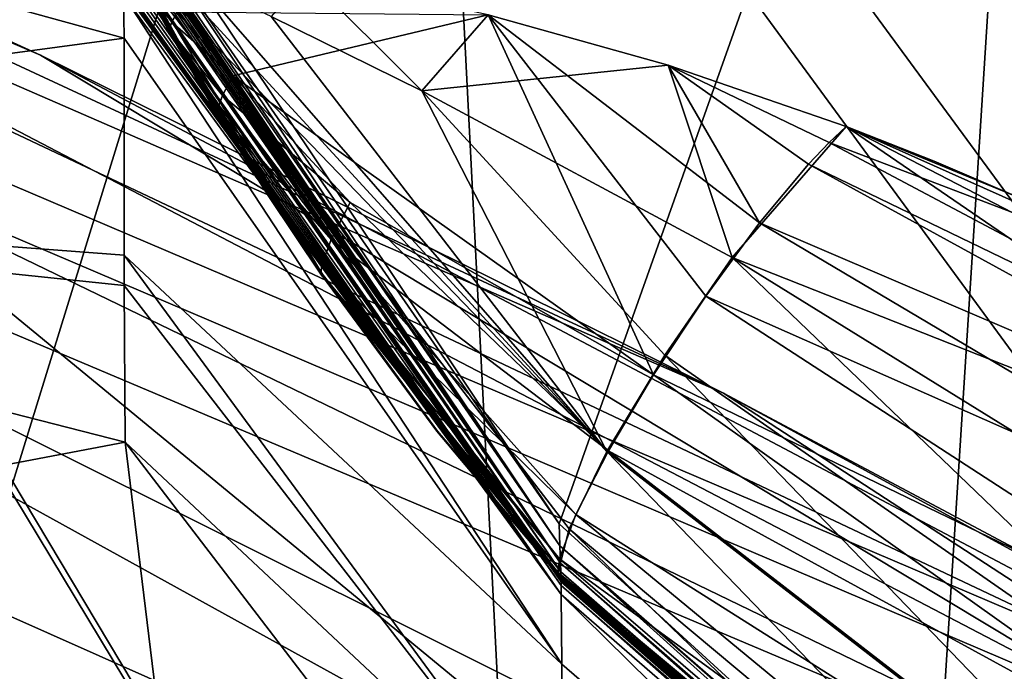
# Model space of a CAD drawing. Header units: metres. Extents: x -904 to 0, y -908 to 0.
# Tile 116 of 142: x -249 to -240, y -66 to -60. Entities that reach past the tile are written whole.
import ezdxf

# ---------------------------------------------------------------- set-up
doc = ezdxf.new("R2010")
doc.units = ezdxf.units.M

msp = doc.modelspace()

# ---------------------------------------------------------------- linework, layer by layer
at = {"layer": 'None'}
for points in [[(-309.403992, -35.91481, 661.833374), (-273.966705, -181.177963, 658.029663), (-240.875107, -152.150711, 658.789795)], [(-279.686188, -47.13221, 661.539673), (-309.403992, -35.91481, 661.833374), (-240.875107, -152.150711, 658.789795)], [(-240.875107, -152.150711, 658.789795), (-242.678009, -75.317757, 660.801697), (-279.686188, -47.13221, 661.539673)], [(-242.678009, -75.317757, 660.801697), (-251.280319, -61.069084, 661.174744), (-279.686188, -47.13221, 661.539673)], [(-258.0224, -56.306564, 706.032776), (-248.986176, -60.178795, 750.940918), (-270.733765, -50.244064, 750.846558)], [(-270.733765, -50.244064, 750.846558), (-248.986176, -60.178795, 750.940918), (-265.133575, -52.875401, 795.994263)], [(-266.150391, -51.564274, 234.471405), (-245.317902, -51.56432, 228.596802), (-263.57016, -110.645126, 244.626434)], [(-245.317902, -51.56432, 228.596802), (-242.650131, -103.940552, 237.516327), (-263.57016, -110.645126, 244.626434)], [(-239.308899, -51.564125, 2023.590088), (-248.179916, -58.419704, 2018.239624), (-243.977341, -64.704613, 2019.13501)], [(-245.317902, -51.56432, 228.596802), (-239.314407, -51.557915, 226.902679), (-242.650131, -103.940552, 237.516327)], [(-239.308945, -68.97316, 2020.520264), (-239.308899, -51.564125, 2023.590088), (-243.977341, -64.704613, 2019.13501)], [(-239.314407, -51.557915, 226.902679), (-221.221985, -98.890182, 230.553024), (-242.650131, -103.940552, 237.516327)], [(-248.986176, -60.178795, 750.940918), (-242.390198, -63.443642, 796.162354), (-265.133575, -52.875401, 795.994263)], [(-265.133575, -52.875401, 795.994263), (-242.390198, -63.443642, 796.162354), (-261.811066, -54.986488, 841.331909)], [(-261.811066, -54.986488, 841.331909), (-238.295258, -66.105843, 841.579407), (-260.638489, -56.582916, 886.756042)], [(-242.390198, -63.443642, 796.162354), (-238.295258, -66.105843, 841.579407), (-261.811066, -54.986488, 841.331909)], [(-251.154343, -61.122116, 661.569153), (-238.33371, -66.588646, 706.081116), (-258.0224, -56.306564, 706.032776)], [(-258.0224, -56.306564, 706.032776), (-238.33371, -66.588646, 706.081116), (-248.986176, -60.178795, 750.940918)], [(-261.458008, -57.706783, 932.164246), (-260.638489, -56.582916, 886.756042), (-236.636642, -68.198532, 887.077698)], [(-260.638489, -56.582916, 886.756042), (-238.295258, -66.105843, 841.579407), (-236.636642, -68.198532, 887.077698)], [(-258.175049, -61.357101, 1992.431152), (-248.179474, -60.015133, 2008.448486), (-258.175079, -57.264988, 2018.443237)], [(-248.179474, -60.015133, 2008.448486), (-248.183884, -59.600105, 2011.009644), (-258.175079, -57.264988, 2018.443237)], [(-261.458008, -57.706783, 932.164246), (-238.402557, -70.440567, 955.232056), (-265.13623, -58.537857, 977.415955)], [(-236.636642, -68.198532, 887.077698), (-236.880447, -69.975159, 932.550049), (-261.458008, -57.706783, 932.164246)], [(-236.880447, -69.975159, 932.550049), (-238.402557, -70.440567, 955.232056), (-261.458008, -57.706783, 932.164246)], [(-243.977341, -64.704613, 2019.13501), (-248.179916, -58.419704, 2018.239624), (-248.184113, -58.636597, 2016.922607)], [(-265.13623, -58.537857, 977.415955), (-240.725616, -70.70665, 977.855347), (-270.957214, -60.12051, 1022.408875)], [(-238.402557, -70.440567, 955.232056), (-240.725616, -70.70665, 977.855347), (-265.13623, -58.537857, 977.415955)], [(-243.977341, -64.704613, 2019.13501), (-248.184113, -58.636597, 2016.922607), (-243.971695, -64.91964, 2017.404785)], [(-243.971695, -64.91964, 2017.404785), (-248.184113, -58.636597, 2016.922607), (-248.184082, -58.743599, 2016.265869)], [(-248.184082, -58.743599, 2016.265869), (-248.184067, -58.797104, 2015.9375), (-243.971695, -64.91964, 2017.404785)], [(-248.184067, -58.797104, 2015.9375), (-243.96489, -65.085136, 2016.063354), (-243.971695, -64.91964, 2017.404785)], [(-248.184067, -58.797104, 2015.9375), (-248.184067, -58.823853, 2015.773315), (-243.96489, -65.085136, 2016.063354)], [(-248.184067, -58.823853, 2015.773315), (-248.184067, -58.827198, 2015.752808), (-243.96489, -65.085136, 2016.063354)], [(-243.96489, -65.085136, 2016.063354), (-248.184067, -58.827198, 2015.752808), (-248.184067, -58.83054, 2015.7323)], [(-248.184067, -58.83054, 2015.7323), (-248.184067, -58.831379, 2015.727173), (-243.96489, -65.085136, 2016.063354)], [(-248.184067, -58.831379, 2015.727173), (-248.184067, -58.831795, 2015.724609), (-243.96489, -65.085136, 2016.063354)], [(-243.96489, -65.085136, 2016.063354), (-248.184067, -58.831795, 2015.724609), (-248.184067, -58.832214, 2015.722046)], [(-248.184067, -58.832214, 2015.722046), (-248.184067, -58.833885, 2015.711792), (-243.96489, -65.085136, 2016.063354)], [(-248.184067, -58.833885, 2015.711792), (-248.184067, -58.837231, 2015.691284), (-243.96489, -65.085136, 2016.063354)], [(-243.96489, -65.085136, 2016.063354), (-248.184067, -58.837231, 2015.691284), (-248.184067, -58.843918, 2015.650269)], [(-248.184067, -58.843918, 2015.650269), (-248.184052, -58.84726, 2015.629761), (-243.96489, -65.085136, 2016.063354)], [(-248.184052, -58.84726, 2015.629761), (-248.184052, -58.848934, 2015.619507), (-243.96489, -65.085136, 2016.063354)], [(-243.96489, -65.085136, 2016.063354), (-248.184052, -58.848934, 2015.619507), (-248.184052, -58.850716, 2015.608521)], [(-248.184052, -58.850716, 2015.608521), (-248.184052, -58.87151, 2015.480957), (-243.96489, -65.085136, 2016.063354)], [(-248.184052, -58.87151, 2015.480957), (-248.184052, -58.8923, 2015.353271), (-243.96489, -65.085136, 2016.063354)], [(-243.96489, -65.085136, 2016.063354), (-248.184052, -58.8923, 2015.353271), (-248.184036, -58.933887, 2015.098145)], [(-248.184036, -58.933887, 2015.098145), (-248.184021, -58.975471, 2014.842896), (-243.96489, -65.085136, 2016.063354)], [(-248.184021, -58.975471, 2014.842896), (-243.962006, -65.169365, 2015.389648), (-243.96489, -65.085136, 2016.063354)], [(-248.184021, -58.975471, 2014.842896), (-248.184021, -59.017063, 2014.587646), (-243.962006, -65.169365, 2015.389648)], [(-248.184021, -59.017063, 2014.587646), (-248.184006, -59.058659, 2014.33252), (-243.962006, -65.169365, 2015.389648)], [(-247.271454, -60.742268, 2014.178589), (-248.184006, -59.058659, 2014.33252), (-247.740433, -59.939484, 2014.056763)], [(-247.740433, -59.939484, 2014.056763), (-248.184006, -59.058659, 2014.33252), (-247.965195, -59.532135, 2014.00061)], [(-243.962006, -65.169365, 2015.389648), (-248.184006, -59.058659, 2014.33252), (-246.259506, -62.303337, 2014.428589)], [(-248.184006, -59.058659, 2014.33252), (-247.271454, -60.742268, 2014.178589), (-246.259506, -62.303337, 2014.428589)], [(-248.184067, -59.183411, 2013.570435), (-243.958527, -65.264938, 2014.639282), (-248.184052, -59.162407, 2013.698242)], [(-248.183914, -59.286884, 2012.93042), (-243.958832, -65.300468, 2014.339355), (-248.184067, -59.183411, 2013.570435)], [(-243.958832, -65.300468, 2014.339355), (-243.958527, -65.264938, 2014.639282), (-248.184067, -59.183411, 2013.570435)], [(-243.515701, -64.00872, 2017.009888), (-247.829453, -59.306103, 2014.023315), (-248.184052, -59.162407, 2013.698242)], [(-243.958527, -65.264938, 2014.639282), (-243.976318, -65.235435, 2014.887695), (-248.184052, -59.162407, 2013.698242)], [(-248.184052, -59.162407, 2013.698242), (-243.976318, -65.235435, 2014.887695), (-243.991211, -65.185486, 2015.169189)], [(-243.88147, -64.753784, 2016.220459), (-243.515701, -64.00872, 2017.009888), (-248.184052, -59.162407, 2013.698242)], [(-248.184052, -59.162407, 2013.698242), (-243.991211, -65.185486, 2015.169189), (-243.88147, -64.753784, 2016.220459)], [(-248.18396, -59.339428, 2012.610229), (-243.956192, -65.387344, 2013.666016), (-248.183914, -59.286884, 2012.93042)], [(-248.18396, -59.339428, 2012.610229), (-248.183929, -59.391491, 2012.290161), (-243.956192, -65.387344, 2013.666016)], [(-243.956192, -65.387344, 2013.666016), (-243.958832, -65.300468, 2014.339355), (-248.183914, -59.286884, 2012.93042)], [(-248.075348, -59.327297, 2013.9729), (-246.779892, -61.542332, 2014.20166), (-247.965118, -59.531994, 2014.000977)], [(-247.968124, -59.546665, 2013.9104), (-247.27301, -60.754234, 2014.086182), (-248.075348, -59.327297, 2013.9729)], [(-248.075348, -59.327297, 2013.9729), (-247.27301, -60.754234, 2014.086182), (-246.779892, -61.542332, 2014.20166)], [(-247.475281, -59.468761, 2014.282349), (-247.829453, -59.306103, 2014.023315), (-243.515701, -64.00872, 2017.009888)], [(-248.183929, -59.391491, 2012.290161), (-248.183914, -59.443569, 2011.970093), (-243.956192, -65.387344, 2013.666016)], [(-245.302017, -60.525383, 2015.717651), (-246.418594, -59.411221, 2014.352051), (-246.759628, -59.805805, 2014.783691)], [(-244.663773, -59.78989, 2014.891357), (-246.418594, -59.411221, 2014.352051), (-245.302017, -60.525383, 2015.717651)], [(-243.956192, -65.387344, 2013.666016), (-248.183914, -59.443569, 2011.970093), (-248.183899, -59.495766, 2011.649902)], [(-248.183899, -59.495766, 2011.649902), (-248.183899, -59.508816, 2011.569946), (-243.956192, -65.387344, 2013.666016)], [(-248.183899, -59.508816, 2011.569946), (-248.183899, -59.521862, 2011.489868), (-243.956192, -65.387344, 2013.666016)], [(-243.956192, -65.387344, 2013.666016), (-248.183899, -59.521862, 2011.489868), (-248.183899, -59.547951, 2011.329834)], [(-247.966858, -59.537197, 2013.939087), (-247.953781, -59.502644, 2013.998901), (-247.717865, -59.859982, 2014.187256)], [(-247.740433, -59.939484, 2014.056763), (-247.965195, -59.532135, 2014.00061), (-247.73999, -59.938862, 2014.058716)], [(-247.965195, -59.532135, 2014.00061), (-247.853333, -59.735813, 2014.029907), (-247.73999, -59.938862, 2014.058716)], [(-247.965118, -59.531994, 2014.000977), (-246.779892, -61.542332, 2014.20166), (-246.260147, -62.313118, 2014.324097)], [(-247.965118, -59.531994, 2014.000977), (-246.260147, -62.313118, 2014.324097), (-247.739822, -59.938778, 2014.058228)], [(-247.965118, -59.531994, 2014.000977), (-247.739822, -59.938778, 2014.058228), (-247.853271, -59.735748, 2014.029907)], [(-247.717865, -59.859982, 2014.187256), (-247.953781, -59.502644, 2013.998901), (-247.667191, -59.761322, 2014.281128)], [(-246.759628, -59.805805, 2014.783691), (-247.475281, -59.468761, 2014.282349), (-243.515701, -64.00872, 2017.009888)], [(-248.183899, -59.547951, 2011.329834), (-248.183884, -59.600105, 2011.009644), (-243.956192, -65.387344, 2013.666016)], [(-248.183884, -59.600105, 2011.009644), (-243.949951, -66.061386, 2008.448975), (-243.956192, -65.387344, 2013.666016)], [(-248.183884, -59.600105, 2011.009644), (-248.179474, -60.015133, 2008.448486), (-243.949951, -66.061386, 2008.448975)], [(-247.968124, -59.546665, 2013.9104), (-247.966858, -59.537197, 2013.939087), (-247.743317, -59.92812, 2014.065674)], [(-247.27301, -60.754234, 2014.086182), (-247.968124, -59.546665, 2013.9104), (-247.273041, -60.754265, 2014.086182)], [(-247.273041, -60.754265, 2014.086182), (-247.968124, -59.546665, 2013.9104), (-247.273041, -60.75428, 2014.08606)], [(-247.968124, -59.546665, 2013.9104), (-247.273071, -60.754311, 2014.08606), (-247.273041, -60.75428, 2014.08606)], [(-247.745743, -59.947689, 2014.002808), (-247.968124, -59.546665, 2013.9104), (-247.743317, -59.92812, 2014.065674)], [(-247.968124, -59.546665, 2013.9104), (-247.745743, -59.947689, 2014.002808), (-247.273071, -60.754311, 2014.08606)], [(-247.743317, -59.92812, 2014.065674), (-247.966858, -59.537197, 2013.939087), (-247.717865, -59.859982, 2014.187256)], [(-247.73999, -59.938862, 2014.058716), (-247.853333, -59.735813, 2014.029907), (-247.796814, -59.837399, 2014.044434)], [(-247.853333, -59.735813, 2014.029907), (-247.796799, -59.837364, 2014.044556), (-247.796814, -59.837399, 2014.044434)], [(-247.739822, -59.938721, 2014.058716), (-247.853271, -59.735744, 2014.030029), (-247.853271, -59.735748, 2014.029907)], [(-247.739838, -59.938713, 2014.058838), (-247.853271, -59.735744, 2014.030029), (-247.739822, -59.938721, 2014.058716)], [(-247.853271, -59.735744, 2014.030029), (-247.739838, -59.938713, 2014.058838), (-247.796768, -59.837341, 2014.044556)], [(-247.739822, -59.938778, 2014.058228), (-247.739822, -59.938721, 2014.058716), (-247.853271, -59.735748, 2014.029907)], [(-247.717865, -59.859982, 2014.187256), (-247.667191, -59.761322, 2014.281128), (-247.130219, -60.377949, 2014.736938)], [(-247.130219, -60.377949, 2014.736938), (-247.667191, -59.761322, 2014.281128), (-244.663727, -59.789856, 2014.891479)], [(-247.130219, -60.377949, 2014.736938), (-244.663727, -59.789856, 2014.891479), (-243.064087, -63.267048, 2017.371704)], [(-245.302017, -60.525383, 2015.717651), (-246.759628, -59.805805, 2014.783691), (-243.515701, -64.00872, 2017.009888)], [(-242.922729, -60.276382, 2015.392822), (-244.663773, -59.78989, 2014.891357), (-245.302017, -60.525383, 2015.717651)], [(-244.663742, -59.789871, 2014.891479), (-244.663773, -59.78989, 2014.891357), (-242.922729, -60.276382, 2015.392822)], [(-244.663727, -59.789856, 2014.891479), (-244.663742, -59.789871, 2014.891479), (-242.922714, -60.276363, 2015.392822)], [(-242.922714, -60.276363, 2015.392822), (-244.663742, -59.789871, 2014.891479), (-242.922729, -60.276382, 2015.392822)], [(-243.064087, -63.267048, 2017.371704), (-244.663727, -59.789856, 2014.891479), (-242.559174, -62.50666, 2017.408447)], [(-244.663727, -59.789856, 2014.891479), (-242.040283, -61.800407, 2017.140625), (-242.559174, -62.50666, 2017.408447)], [(-242.040283, -61.800407, 2017.140625), (-244.663727, -59.789856, 2014.891479), (-242.922684, -60.276348, 2015.392822)], [(-242.922684, -60.276348, 2015.392822), (-244.663727, -59.789856, 2014.891479), (-242.922714, -60.276363, 2015.392822)], [(-247.796814, -59.837399, 2014.044434), (-247.796799, -59.837364, 2014.044556), (-247.739883, -59.938736, 2014.05896)], [(-247.739883, -59.938736, 2014.05896), (-247.739914, -59.93877, 2014.05896), (-247.796814, -59.837399, 2014.044434)], [(-247.739914, -59.93877, 2014.05896), (-247.739944, -59.938812, 2014.058838), (-247.796814, -59.837399, 2014.044434)], [(-247.796814, -59.837399, 2014.044434), (-247.739944, -59.938812, 2014.058838), (-247.73999, -59.938862, 2014.058716)], [(-247.796768, -59.837341, 2014.044556), (-247.739853, -59.938717, 2014.05896), (-247.796799, -59.837364, 2014.044556)], [(-247.796799, -59.837364, 2014.044556), (-247.739853, -59.938717, 2014.05896), (-247.739883, -59.938736, 2014.05896)], [(-247.739838, -59.938713, 2014.058838), (-247.739853, -59.938717, 2014.05896), (-247.796768, -59.837341, 2014.044556)], [(-247.743317, -59.92812, 2014.065674), (-247.717865, -59.859982, 2014.187256), (-247.228012, -60.568794, 2014.553467)], [(-247.228012, -60.568794, 2014.553467), (-247.717865, -59.859982, 2014.187256), (-247.130219, -60.377949, 2014.736938)], [(-247.745743, -59.947689, 2014.002808), (-247.743317, -59.92812, 2014.065674), (-247.2771, -60.701054, 2014.313965)], [(-247.273071, -60.754311, 2014.08606), (-247.745743, -59.947689, 2014.002808), (-247.273102, -60.754341, 2014.085938)], [(-247.273102, -60.754341, 2014.085938), (-247.745743, -59.947689, 2014.002808), (-247.273102, -60.754353, 2014.085938)], [(-247.745743, -59.947689, 2014.002808), (-247.279175, -60.751572, 2014.124023), (-247.273102, -60.754353, 2014.085938)], [(-247.279175, -60.751572, 2014.124023), (-247.745743, -59.947689, 2014.002808), (-247.281769, -60.739922, 2014.185669)], [(-247.281769, -60.739922, 2014.185669), (-247.745743, -59.947689, 2014.002808), (-247.2771, -60.701054, 2014.313965)], [(-247.2771, -60.701054, 2014.313965), (-247.743317, -59.92812, 2014.065674), (-247.228012, -60.568794, 2014.553467)], [(-247.740433, -59.939484, 2014.056763), (-247.73999, -59.938862, 2014.058716), (-247.625, -60.140949, 2014.088135)], [(-247.508423, -60.342167, 2014.117554), (-247.271454, -60.742268, 2014.178589), (-247.740433, -59.939484, 2014.056763)], [(-247.508423, -60.342167, 2014.117554), (-247.740433, -59.939484, 2014.056763), (-247.625, -60.140949, 2014.088135)], [(-247.739944, -59.938812, 2014.058838), (-247.624939, -60.140903, 2014.088135), (-247.73999, -59.938862, 2014.058716)], [(-247.73999, -59.938862, 2014.058716), (-247.624939, -60.140903, 2014.088135), (-247.625, -60.140949, 2014.088135)], [(-247.624908, -60.140869, 2014.088135), (-247.739944, -59.938812, 2014.058838), (-247.739914, -59.93877, 2014.05896)], [(-247.624908, -60.140869, 2014.088135), (-247.624939, -60.140903, 2014.088135), (-247.739944, -59.938812, 2014.058838)], [(-247.624863, -60.140842, 2014.088135), (-247.739914, -59.93877, 2014.05896), (-247.739883, -59.938736, 2014.05896)], [(-247.624863, -60.140842, 2014.088135), (-247.624908, -60.140869, 2014.088135), (-247.739914, -59.93877, 2014.05896)], [(-247.739883, -59.938736, 2014.05896), (-247.739853, -59.938717, 2014.05896), (-247.624832, -60.140827, 2014.088013)], [(-247.624832, -60.140827, 2014.088013), (-247.624863, -60.140842, 2014.088135), (-247.739883, -59.938736, 2014.05896)], [(-247.739853, -59.938717, 2014.05896), (-247.739838, -59.938713, 2014.058838), (-247.624832, -60.140827, 2014.088013)], [(-247.624832, -60.140827, 2014.088013), (-247.739838, -59.938713, 2014.058838), (-247.739822, -59.938721, 2014.058716)], [(-247.624832, -60.140827, 2014.088013), (-247.739822, -59.938721, 2014.058716), (-247.739822, -59.938778, 2014.058228)], [(-247.508194, -60.34214, 2014.116211), (-247.624832, -60.140827, 2014.088013), (-247.739822, -59.938778, 2014.058228)], [(-246.260147, -62.313118, 2014.324097), (-247.27034, -60.742599, 2014.168701), (-247.739822, -59.938778, 2014.058228)], [(-247.739822, -59.938778, 2014.058228), (-247.27034, -60.742599, 2014.168701), (-247.508194, -60.34214, 2014.116211)], [(-248.179245, -62.110538, 1995.589233), (-248.179474, -60.015133, 2008.448486), (-258.175049, -61.357101, 1992.431152)], [(-248.179474, -60.015133, 2008.448486), (-248.179245, -62.110538, 1995.589233), (-243.949951, -66.061386, 2008.448975)], [(-270.957214, -60.12051, 1022.408875), (-246.042374, -72.074631, 1022.901794), (-278.965302, -61.269295, 1067.071167)], [(-240.725616, -70.70665, 977.855347), (-246.042374, -72.074631, 1022.901794), (-270.957214, -60.12051, 1022.408875)], [(-238.33371, -66.588646, 706.081116), (-228.169373, -71.188133, 751.055359), (-248.986176, -60.178795, 750.940918)], [(-248.986176, -60.178795, 750.940918), (-228.169373, -71.188133, 751.055359), (-242.390198, -63.443642, 796.162354)], [(-247.624939, -60.140903, 2014.088135), (-247.508362, -60.342129, 2014.117554), (-247.625, -60.140949, 2014.088135)], [(-247.625, -60.140949, 2014.088135), (-247.508362, -60.342129, 2014.117554), (-247.508423, -60.342167, 2014.117554)], [(-247.624939, -60.140903, 2014.088135), (-247.624908, -60.140869, 2014.088135), (-247.508316, -60.342098, 2014.117432)], [(-247.508362, -60.342129, 2014.117554), (-247.624939, -60.140903, 2014.088135), (-247.508316, -60.342098, 2014.117432)], [(-247.50827, -60.342075, 2014.11731), (-247.624908, -60.140869, 2014.088135), (-247.624863, -60.140842, 2014.088135)], [(-247.508316, -60.342098, 2014.117432), (-247.624908, -60.140869, 2014.088135), (-247.50827, -60.342075, 2014.11731)], [(-247.50824, -60.342064, 2014.117188), (-247.624863, -60.140842, 2014.088135), (-247.624832, -60.140827, 2014.088013)], [(-247.50824, -60.342064, 2014.117188), (-247.50827, -60.342075, 2014.11731), (-247.624863, -60.140842, 2014.088135)], [(-247.508194, -60.34214, 2014.116211), (-247.50824, -60.342064, 2014.117188), (-247.624832, -60.140827, 2014.088013)], [(-242.922729, -60.276382, 2015.392822), (-245.302017, -60.525383, 2015.717651), (-242.304413, -62.135075, 2017.296509)], [(-242.922714, -60.276363, 2015.392822), (-242.922729, -60.276382, 2015.392822), (-241.203369, -60.868935, 2015.853882)], [(-241.203369, -60.868935, 2015.853882), (-242.922729, -60.276382, 2015.392822), (-242.304413, -62.135075, 2017.296509)], [(-242.922684, -60.276348, 2015.392822), (-242.922714, -60.276363, 2015.392822), (-241.203339, -60.868916, 2015.853882)], [(-241.203339, -60.868916, 2015.853882), (-242.922714, -60.276363, 2015.392822), (-241.203369, -60.868935, 2015.853882)], [(-241.203293, -60.868896, 2015.853882), (-242.922684, -60.276348, 2015.392822), (-241.203293, -60.868896, 2015.853882)], [(-241.203293, -60.868896, 2015.853882), (-242.922684, -60.276348, 2015.392822), (-241.203293, -60.868896, 2015.853882)], [(-242.922684, -60.276348, 2015.392822), (-241.203308, -60.8689, 2015.853882), (-241.203293, -60.868896, 2015.853882)], [(-241.203293, -60.868896, 2015.853882), (-241.203278, -60.868896, 2015.853882), (-242.922684, -60.276348, 2015.392822)], [(-241.203278, -60.868896, 2015.853882), (-241.203293, -60.868912, 2015.853882), (-242.922684, -60.276348, 2015.392822)], [(-242.922684, -60.276348, 2015.392822), (-241.203293, -60.868912, 2015.853882), (-241.369843, -61.021999, 2016.247803)], [(-241.569656, -61.232773, 2016.600708), (-242.040283, -61.800407, 2017.140625), (-242.922684, -60.276348, 2015.392822)], [(-241.369843, -61.021999, 2016.247803), (-241.569656, -61.232773, 2016.600708), (-242.922684, -60.276348, 2015.392822)], [(-241.203308, -60.8689, 2015.853882), (-242.922684, -60.276348, 2015.392822), (-241.203339, -60.868916, 2015.853882)], [(-247.508362, -60.342129, 2014.117554), (-247.27034, -60.741882, 2014.176025), (-247.508423, -60.342167, 2014.117554)], [(-247.27034, -60.741882, 2014.176025), (-247.270584, -60.74194, 2014.177002), (-247.508423, -60.342167, 2014.117554)], [(-247.270584, -60.74194, 2014.177002), (-247.271454, -60.742268, 2014.178589), (-247.508423, -60.342167, 2014.117554)], [(-247.508362, -60.342129, 2014.117554), (-247.508316, -60.342098, 2014.117432), (-247.27034, -60.741882, 2014.176025)], [(-247.508316, -60.342098, 2014.117432), (-247.50827, -60.342075, 2014.11731), (-247.27034, -60.741882, 2014.176025)], [(-247.27034, -60.741882, 2014.176025), (-247.50827, -60.342075, 2014.11731), (-247.50824, -60.342064, 2014.117188)], [(-247.270279, -60.741966, 2014.174805), (-247.50824, -60.342064, 2014.117188), (-247.508194, -60.34214, 2014.116211)], [(-247.270279, -60.741966, 2014.174805), (-247.27034, -60.741882, 2014.176025), (-247.50824, -60.342064, 2014.117188)], [(-247.27034, -60.742599, 2014.168701), (-247.270279, -60.741966, 2014.174805), (-247.508194, -60.34214, 2014.116211)], [(-247.228012, -60.568794, 2014.553467), (-247.130219, -60.377949, 2014.736938), (-245.995422, -61.60281, 2015.587891)], [(-245.995422, -61.60281, 2015.587891), (-247.130219, -60.377949, 2014.736938), (-243.064087, -63.267048, 2017.371704)], [(-247.2771, -60.701054, 2014.313965), (-247.228012, -60.568794, 2014.553467), (-246.178391, -61.960228, 2015.24231)], [(-246.178391, -61.960228, 2015.24231), (-247.228012, -60.568794, 2014.553467), (-245.995422, -61.60281, 2015.587891)], [(-242.304413, -62.135075, 2017.296509), (-245.302017, -60.525383, 2015.717651), (-242.955902, -63.078804, 2017.393433)], [(-245.302017, -60.525383, 2015.717651), (-243.515701, -64.00872, 2017.009888), (-242.955902, -63.078804, 2017.393433)], [(-246.792618, -61.518349, 2014.365723), (-247.281769, -60.739922, 2014.185669), (-247.2771, -60.701054, 2014.313965)], [(-246.792618, -61.518349, 2014.365723), (-247.279175, -60.751572, 2014.124023), (-247.281769, -60.739922, 2014.185669)], [(-247.273102, -60.754353, 2014.085938), (-247.279175, -60.751572, 2014.124023), (-246.788834, -61.535812, 2014.272827)], [(-247.279175, -60.751572, 2014.124023), (-246.792618, -61.518349, 2014.365723), (-246.788834, -61.535812, 2014.272827)], [(-246.270187, -62.208359, 2014.789551), (-246.792618, -61.518349, 2014.365723), (-247.2771, -60.701054, 2014.313965)], [(-246.270187, -62.208359, 2014.789551), (-247.2771, -60.701054, 2014.313965), (-246.178391, -61.960228, 2015.24231)], [(-246.780014, -61.542404, 2014.20166), (-247.273071, -60.754311, 2014.08606), (-247.273102, -60.754341, 2014.085938)], [(-246.780014, -61.542404, 2014.20166), (-247.273102, -60.754341, 2014.085938), (-246.780029, -61.542416, 2014.20166)], [(-247.273102, -60.754341, 2014.085938), (-247.273102, -60.754353, 2014.085938), (-246.780029, -61.542416, 2014.20166)], [(-246.780029, -61.542416, 2014.20166), (-247.273102, -60.754353, 2014.085938), (-246.788834, -61.535812, 2014.272827)], [(-247.273041, -60.75428, 2014.08606), (-247.273071, -60.754311, 2014.08606), (-246.779984, -61.542385, 2014.20166)], [(-247.273071, -60.754311, 2014.08606), (-246.780014, -61.542404, 2014.20166), (-246.779984, -61.542385, 2014.20166)], [(-246.779922, -61.542351, 2014.20166), (-247.27301, -60.754234, 2014.086182), (-247.273041, -60.754265, 2014.086182)], [(-246.779922, -61.542351, 2014.20166), (-247.273041, -60.754265, 2014.086182), (-246.779953, -61.542362, 2014.20166)], [(-247.273041, -60.754265, 2014.086182), (-247.273041, -60.75428, 2014.08606), (-246.779953, -61.542362, 2014.20166)], [(-246.779953, -61.542362, 2014.20166), (-247.273041, -60.75428, 2014.08606), (-246.779984, -61.542385, 2014.20166)], [(-247.27301, -60.754234, 2014.086182), (-246.779922, -61.542351, 2014.20166), (-246.779892, -61.542332, 2014.20166)], [(-247.271454, -60.742268, 2014.178589), (-247.270584, -60.74194, 2014.177002), (-246.257309, -62.303787, 2014.415161)], [(-246.259506, -62.303337, 2014.428589), (-247.271454, -60.742268, 2014.178589), (-246.257309, -62.303787, 2014.415161)], [(-246.257309, -62.303787, 2014.415161), (-247.270584, -60.74194, 2014.177002), (-247.27034, -60.741882, 2014.176025)], [(-247.270279, -60.741966, 2014.174805), (-246.257309, -62.303787, 2014.415161), (-247.27034, -60.741882, 2014.176025)], [(-247.27034, -60.742599, 2014.168701), (-246.257431, -62.304447, 2014.406738), (-247.270279, -60.741966, 2014.174805)], [(-246.260147, -62.313118, 2014.324097), (-246.257736, -62.305866, 2014.389771), (-247.27034, -60.742599, 2014.168701)], [(-246.257736, -62.305866, 2014.389771), (-246.257431, -62.304447, 2014.406738), (-247.27034, -60.742599, 2014.168701)], [(-246.257431, -62.304447, 2014.406738), (-246.257309, -62.303787, 2014.415161), (-247.270279, -60.741966, 2014.174805)], [(-241.203369, -60.868935, 2015.853882), (-242.304413, -62.135075, 2017.296509), (-235.321075, -64.893387, 2018.464233)], [(-241.203293, -60.868912, 2015.853882), (-237.858414, -62.363125, 2016.646973), (-241.369843, -61.021999, 2016.247803)], [(-241.203339, -60.868916, 2015.853882), (-241.203369, -60.868935, 2015.853882), (-237.858429, -62.363094, 2016.646851)], [(-234.679367, -64.248306, 2017.259521), (-241.203369, -60.868935, 2015.853882), (-235.321075, -64.893387, 2018.464233)], [(-241.203369, -60.868935, 2015.853882), (-234.679367, -64.248306, 2017.259521), (-237.858429, -62.363094, 2016.646851)], [(-241.203308, -60.8689, 2015.853882), (-241.203339, -60.868916, 2015.853882), (-240.354156, -61.204361, 2016.068481)], [(-240.354156, -61.204361, 2016.068481), (-241.203339, -60.868916, 2015.853882), (-239.513123, -61.565487, 2016.272339)], [(-241.203339, -60.868916, 2015.853882), (-237.858429, -62.363094, 2016.646851), (-239.513123, -61.565487, 2016.272339)], [(-241.203293, -60.868896, 2015.853882), (-241.203308, -60.8689, 2015.853882), (-240.354156, -61.204361, 2016.068481)], [(-239.513107, -61.565487, 2016.272339), (-241.203293, -60.868896, 2015.853882), (-240.354141, -61.204361, 2016.068481)], [(-240.354141, -61.204361, 2016.068481), (-241.203293, -60.868896, 2015.853882), (-241.203293, -60.868896, 2015.853882)], [(-239.513107, -61.565487, 2016.272339), (-241.203293, -60.868912, 2015.853882), (-241.203278, -60.868896, 2015.853882)], [(-241.203278, -60.868896, 2015.853882), (-241.203293, -60.868896, 2015.853882), (-239.513107, -61.565487, 2016.272339)], [(-241.203293, -60.868896, 2015.853882), (-241.203293, -60.868896, 2015.853882), (-240.354141, -61.204361, 2016.068481)], [(-241.203293, -60.868896, 2015.853882), (-240.354156, -61.204361, 2016.068481), (-240.354141, -61.204361, 2016.068481)], [(-240.354141, -61.204361, 2016.068481), (-240.354141, -61.204361, 2016.068481), (-241.203293, -60.868896, 2015.853882)], [(-237.858414, -62.363125, 2016.646973), (-241.203293, -60.868912, 2015.853882), (-239.513107, -61.565487, 2016.272339)], [(-239.513107, -61.565487, 2016.272339), (-239.513107, -61.565487, 2016.272339), (-241.203278, -60.868896, 2015.853882)], [(-241.369843, -61.021999, 2016.247803), (-234.902328, -64.454865, 2017.775391), (-241.569656, -61.232773, 2016.600708)], [(-241.369843, -61.021999, 2016.247803), (-237.858414, -62.363125, 2016.646973), (-234.902328, -64.454865, 2017.775391)], [(-242.678009, -75.317757, 660.801697), (-251.154343, -61.122116, 661.569153), (-251.280319, -61.069084, 661.174744)], [(-238.338226, -71.66597, 691.690125), (-251.154343, -61.122116, 661.569153), (-242.678009, -75.317757, 660.801697)], [(-238.33371, -66.588646, 706.081116), (-251.154343, -61.122116, 661.569153), (-238.338226, -71.66597, 691.690125)], [(-241.569656, -61.232773, 2016.600708), (-235.169952, -64.737556, 2018.245239), (-242.040283, -61.800407, 2017.140625)], [(-234.902328, -64.454865, 2017.775391), (-235.169952, -64.737556, 2018.245239), (-241.569656, -61.232773, 2016.600708)], [(-240.354141, -61.204361, 2016.068481), (-240.354156, -61.204361, 2016.068481), (-239.513123, -61.565487, 2016.272339)], [(-239.513123, -61.565487, 2016.272339), (-239.513107, -61.565487, 2016.272339), (-240.354141, -61.204361, 2016.068481)], [(-239.513123, -61.565487, 2016.272339), (-239.513123, -61.565487, 2016.272339), (-240.354141, -61.204361, 2016.068481)], [(-239.513123, -61.565487, 2016.272339), (-239.513123, -61.565487, 2016.272339), (-240.354141, -61.204361, 2016.068481)], [(-239.513123, -61.565487, 2016.272339), (-240.354141, -61.204361, 2016.068481), (-240.354141, -61.204361, 2016.068481)], [(-246.042374, -72.074631, 1022.901794), (-253.992859, -72.740875, 1067.578003), (-278.965302, -61.269295, 1067.071167)], [(-257.710999, -65.730553, 1958.443726), (-248.168945, -63.917572, 1982.68689), (-258.175049, -61.357101, 1992.431152)], [(-248.168945, -63.917572, 1982.68689), (-248.179214, -62.405338, 1993.780029), (-258.175049, -61.357101, 1992.431152)], [(-248.179214, -62.405338, 1993.780029), (-248.179245, -62.110538, 1995.589233), (-258.175049, -61.357101, 1992.431152)], [(-246.788834, -61.535812, 2014.272827), (-246.792618, -61.518349, 2014.365723), (-246.27887, -62.282108, 2014.542847)], [(-246.792618, -61.518349, 2014.365723), (-246.270187, -62.208359, 2014.789551), (-246.27887, -62.282108, 2014.542847)], [(-246.780029, -61.542416, 2014.20166), (-246.788834, -61.535812, 2014.272827), (-246.274002, -62.304989, 2014.420776)], [(-246.274002, -62.304989, 2014.420776), (-246.788834, -61.535812, 2014.272827), (-246.27887, -62.282108, 2014.542847)], [(-246.780029, -61.542416, 2014.20166), (-246.262634, -62.315159, 2014.318848), (-246.780014, -61.542404, 2014.20166)], [(-246.262634, -62.315159, 2014.318848), (-246.780029, -61.542416, 2014.20166), (-246.274002, -62.304989, 2014.420776)], [(-246.779984, -61.542385, 2014.20166), (-246.780014, -61.542404, 2014.20166), (-246.262619, -62.315155, 2014.318848)], [(-246.780014, -61.542404, 2014.20166), (-246.262634, -62.315159, 2014.318848), (-246.262619, -62.315155, 2014.318848)], [(-246.779953, -61.542362, 2014.20166), (-246.779984, -61.542385, 2014.20166), (-246.262573, -62.31514, 2014.318726)], [(-246.262573, -62.31514, 2014.318726), (-246.779984, -61.542385, 2014.20166), (-246.262619, -62.315155, 2014.318848)], [(-246.779953, -61.542362, 2014.20166), (-246.262527, -62.315128, 2014.318604), (-246.779922, -61.542351, 2014.20166)], [(-246.262527, -62.315128, 2014.318604), (-246.779953, -61.542362, 2014.20166), (-246.262573, -62.31514, 2014.318726)], [(-246.779892, -61.542332, 2014.20166), (-246.779922, -61.542351, 2014.20166), (-246.262497, -62.315121, 2014.318604)], [(-246.779922, -61.542351, 2014.20166), (-246.262527, -62.315128, 2014.318604), (-246.262497, -62.315121, 2014.318604)], [(-246.779892, -61.542332, 2014.20166), (-246.262451, -62.315105, 2014.318481), (-246.260147, -62.313118, 2014.324097)], [(-246.262451, -62.315105, 2014.318481), (-246.779892, -61.542332, 2014.20166), (-246.262497, -62.315121, 2014.318604)], [(-246.178391, -61.960228, 2015.24231), (-245.995422, -61.60281, 2015.587891), (-243.500519, -63.99976, 2017.033325)], [(-243.500519, -63.99976, 2017.033325), (-245.995422, -61.60281, 2015.587891), (-243.064087, -63.267048, 2017.371704)], [(-242.559174, -62.50666, 2017.408447), (-242.040283, -61.800407, 2017.140625), (-235.800262, -65.498192, 2018.965454)], [(-242.040283, -61.800407, 2017.140625), (-235.169952, -64.737556, 2018.245239), (-235.800262, -65.498192, 2018.965454)], [(-246.178391, -61.960228, 2015.24231), (-243.816086, -64.61657, 2016.435059), (-246.270187, -62.208359, 2014.789551)], [(-243.816086, -64.61657, 2016.435059), (-246.178391, -61.960228, 2015.24231), (-243.500519, -63.99976, 2017.033325)], [(-248.179245, -62.110538, 1995.589233), (-248.179214, -62.405338, 1993.780029), (-243.952026, -67.872169, 1995.599487)], [(-248.179245, -62.110538, 1995.589233), (-243.952026, -67.872169, 1995.599487), (-243.949951, -66.061386, 2008.448975)], [(-242.304413, -62.135075, 2017.296509), (-242.955902, -63.078804, 2017.393433), (-237.026596, -67.205513, 2019.340576)], [(-235.321075, -64.893387, 2018.464233), (-242.304413, -62.135075, 2017.296509), (-236.154068, -65.941803, 2019.209229)], [(-242.304413, -62.135075, 2017.296509), (-237.026596, -67.205513, 2019.340576), (-236.154068, -65.941803, 2019.209229)], [(-246.27887, -62.282108, 2014.542847), (-246.270187, -62.208359, 2014.789551), (-243.97438, -65.045174, 2015.649902)], [(-243.989334, -65.173294, 2015.218506), (-246.27887, -62.282108, 2014.542847), (-243.97438, -65.045174, 2015.649902)], [(-246.274002, -62.304989, 2014.420776), (-246.27887, -62.282108, 2014.542847), (-243.989334, -65.173294, 2015.218506)], [(-246.270187, -62.208359, 2014.789551), (-243.816086, -64.61657, 2016.435059), (-243.97438, -65.045174, 2015.649902)], [(-246.262634, -62.315159, 2014.318848), (-246.274002, -62.304989, 2014.420776), (-243.989334, -65.173294, 2015.218506)], [(-246.262619, -62.315155, 2014.318848), (-246.262634, -62.315159, 2014.318848), (-243.961273, -65.23555, 2014.799683)], [(-246.262634, -62.315159, 2014.318848), (-243.989334, -65.173294, 2015.218506), (-243.961273, -65.23555, 2014.799683)], [(-246.262573, -62.31514, 2014.318726), (-246.262619, -62.315155, 2014.318848), (-243.961243, -65.235558, 2014.799561)], [(-243.961243, -65.235558, 2014.799561), (-246.262619, -62.315155, 2014.318848), (-243.961273, -65.23555, 2014.799683)], [(-246.262573, -62.31514, 2014.318726), (-243.961166, -65.235573, 2014.799072), (-246.262527, -62.315128, 2014.318604)], [(-243.961166, -65.235573, 2014.799072), (-246.262573, -62.31514, 2014.318726), (-243.961243, -65.235558, 2014.799561)], [(-246.262497, -62.315121, 2014.318604), (-246.262527, -62.315128, 2014.318604), (-243.961075, -65.23558, 2014.798706)], [(-246.262527, -62.315128, 2014.318604), (-243.961166, -65.235573, 2014.799072), (-243.961075, -65.23558, 2014.798706)], [(-246.262451, -62.315105, 2014.318481), (-246.262497, -62.315121, 2014.318604), (-245.156906, -63.811214, 2014.556152)], [(-245.156906, -63.811214, 2014.556152), (-246.262497, -62.315121, 2014.318604), (-243.961044, -65.235588, 2014.798584)], [(-246.262497, -62.315121, 2014.318604), (-243.961075, -65.23558, 2014.798706), (-243.961044, -65.235588, 2014.798584)], [(-246.260147, -62.313118, 2014.324097), (-246.262451, -62.315105, 2014.318481), (-245.156906, -63.811214, 2014.556152)], [(-245.153671, -63.809837, 2014.555664), (-246.257736, -62.305866, 2014.389771), (-246.260147, -62.313118, 2014.324097)], [(-245.156906, -63.811214, 2014.556152), (-245.153671, -63.809837, 2014.555664), (-246.260147, -62.313118, 2014.324097)], [(-243.963745, -65.216362, 2015.022705), (-243.961746, -65.210159, 2015.06189), (-246.259506, -62.303337, 2014.428589)], [(-243.961746, -65.210159, 2015.06189), (-243.962006, -65.169365, 2015.389648), (-246.259506, -62.303337, 2014.428589)], [(-243.955811, -65.223129, 2014.950317), (-246.259506, -62.303337, 2014.428589), (-243.952225, -65.225624, 2014.907959)], [(-246.259506, -62.303337, 2014.428589), (-246.257309, -62.303787, 2014.415161), (-243.952225, -65.225624, 2014.907959)], [(-243.955811, -65.223129, 2014.950317), (-243.963745, -65.216362, 2015.022705), (-246.259506, -62.303337, 2014.428589)], [(-243.952759, -65.227295, 2014.881592), (-246.257431, -62.304447, 2014.406738), (-246.257736, -62.305866, 2014.389771)], [(-243.952759, -65.227295, 2014.881592), (-246.257736, -62.305866, 2014.389771), (-245.153671, -63.809837, 2014.555664)], [(-243.952225, -65.225624, 2014.907959), (-246.257309, -62.303787, 2014.415161), (-246.257431, -62.304447, 2014.406738)], [(-243.952225, -65.225624, 2014.907959), (-246.257431, -62.304447, 2014.406738), (-243.952759, -65.227295, 2014.881592)], [(-248.179214, -62.405338, 1993.780029), (-248.168945, -63.917572, 1982.68689), (-243.952026, -67.872169, 1995.599487)], [(-243.064087, -63.267048, 2017.371704), (-242.559174, -62.50666, 2017.408447), (-236.495209, -66.444321, 2019.322388)], [(-236.495209, -66.444321, 2019.322388), (-242.559174, -62.50666, 2017.408447), (-235.800262, -65.498192, 2018.965454)], [(-242.955902, -63.078804, 2017.393433), (-243.515701, -64.00872, 2017.009888), (-237.776291, -68.450684, 2018.828735)], [(-242.955902, -63.078804, 2017.393433), (-237.776291, -68.450684, 2018.828735), (-237.026596, -67.205513, 2019.340576)], [(-237.171417, -67.462875, 2019.271851), (-243.500519, -63.99976, 2017.033325), (-243.064087, -63.267048, 2017.371704)], [(-237.171417, -67.462875, 2019.271851), (-243.064087, -63.267048, 2017.371704), (-236.495209, -66.444321, 2019.322388)], [(-228.169373, -71.188133, 751.055359), (-220.589874, -75.054581, 796.356384), (-242.390198, -63.443642, 796.162354)], [(-242.390198, -63.443642, 796.162354), (-220.589874, -75.054581, 796.356384), (-238.295258, -66.105843, 841.579407)], [(-243.960968, -65.235596, 2014.798218), (-245.153671, -63.809837, 2014.555664), (-245.156906, -63.811214, 2014.556152)], [(-243.961044, -65.235588, 2014.798584), (-243.960968, -65.235596, 2014.798218), (-245.156906, -63.811214, 2014.556152)], [(-243.954208, -65.231117, 2014.828857), (-243.952759, -65.227295, 2014.881592), (-245.153671, -63.809837, 2014.555664)], [(-243.95697, -65.234718, 2014.793213), (-243.955597, -65.233414, 2014.803589), (-245.153671, -63.809837, 2014.555664)], [(-243.955597, -65.233414, 2014.803589), (-243.954208, -65.231117, 2014.828857), (-245.153671, -63.809837, 2014.555664)], [(-243.95697, -65.234718, 2014.793213), (-245.153671, -63.809837, 2014.555664), (-243.960968, -65.235596, 2014.798218)], [(-317.342804, -66.480629, 1875.346436), (-243.821503, -72.942696, 1905.212524), (-294.903961, -63.831024, 1934.670166)], [(-243.821503, -72.942696, 1905.212524), (-246.373795, -70.190086, 1930.997925), (-294.903961, -63.831024, 1934.670166)], [(-294.903961, -63.831024, 1934.670166), (-246.373795, -70.190086, 1930.997925), (-281.540894, -64.128891, 1946.890625)], [(-247.758621, -67.269051, 1956.851563), (-248.168945, -63.917572, 1982.68689), (-257.710999, -65.730553, 1958.443726)], [(-243.952026, -67.872169, 1995.599487), (-248.168945, -63.917572, 1982.68689), (-243.94516, -69.43074, 1982.710205)], [(-248.168945, -63.917572, 1982.68689), (-247.758621, -67.269051, 1956.851563), (-243.94516, -69.43074, 1982.710205)], [(-243.816086, -64.61657, 2016.435059), (-243.500519, -63.99976, 2017.033325), (-237.755905, -68.444366, 2018.817261)], [(-237.755905, -68.444366, 2018.817261), (-243.500519, -63.99976, 2017.033325), (-237.171417, -67.462875, 2019.271851)], [(-238.266129, -69.448143, 2017.774048), (-243.515701, -64.00872, 2017.009888), (-243.88147, -64.753784, 2016.220459)], [(-243.515701, -64.00872, 2017.009888), (-238.266129, -69.448143, 2017.774048), (-237.776291, -68.450684, 2018.828735)], [(-246.373795, -70.190086, 1930.997925), (-272.292847, -64.965027, 1950.011841), (-281.540894, -64.128891, 1946.890625)], [(-243.97438, -65.045174, 2015.649902), (-243.816086, -64.61657, 2016.435059), (-238.178497, -69.270676, 2018.014038)], [(-243.816086, -64.61657, 2016.435059), (-237.755905, -68.444366, 2018.817261), (-238.178497, -69.270676, 2018.014038)], [(-243.991211, -65.185486, 2015.169189), (-238.413055, -70.025047, 2016.374634), (-243.88147, -64.753784, 2016.220459)], [(-239.308945, -68.97316, 2020.520264), (-243.977341, -64.704613, 2019.13501), (-243.971695, -64.91964, 2017.404785)], [(-238.413055, -70.025047, 2016.374634), (-238.266129, -69.448143, 2017.774048), (-243.88147, -64.753784, 2016.220459)], [(-239.308945, -68.97316, 2020.520264), (-243.971695, -64.91964, 2017.404785), (-238.381424, -69.799362, 2018.914551)], [(-238.381424, -69.799362, 2018.914551), (-243.971695, -64.91964, 2017.404785), (-238.375061, -69.955521, 2017.346436)], [(-243.971695, -64.91964, 2017.404785), (-243.96489, -65.085136, 2016.063354), (-238.375061, -69.955521, 2017.346436)], [(-272.292847, -64.965027, 1950.011841), (-246.373795, -70.190086, 1930.997925), (-264.285583, -65.369728, 1953.678833)], [(-238.390457, -69.845177, 2016.958496), (-243.989334, -65.173294, 2015.218506), (-243.97438, -65.045174, 2015.649902)], [(-238.390457, -69.845177, 2016.958496), (-243.97438, -65.045174, 2015.649902), (-238.178497, -69.270676, 2018.014038)], [(-238.375061, -69.955521, 2017.346436), (-243.96489, -65.085136, 2016.063354), (-238.372589, -70.034981, 2016.562744)], [(-243.96489, -65.085136, 2016.063354), (-243.962006, -65.169365, 2015.389648), (-238.372589, -70.034981, 2016.562744)], [(-243.976318, -65.235435, 2014.887695), (-238.393143, -70.090553, 2016.00708), (-243.991211, -65.185486, 2015.169189)], [(-243.991211, -65.185486, 2015.169189), (-238.393143, -70.090553, 2016.00708), (-238.413055, -70.025047, 2016.374634)], [(-243.961273, -65.23555, 2014.799683), (-243.989334, -65.173294, 2015.218506), (-238.410446, -70.017479, 2016.37561)], [(-243.989334, -65.173294, 2015.218506), (-238.390457, -69.845177, 2016.958496), (-238.410446, -70.017479, 2016.37561)], [(-238.393143, -70.090553, 2016.00708), (-243.976318, -65.235435, 2014.887695), (-238.369461, -70.124336, 2015.703247)], [(-243.976318, -65.235435, 2014.887695), (-243.958527, -65.264938, 2014.639282), (-238.369461, -70.124336, 2015.703247)], [(-243.961746, -65.210159, 2015.06189), (-243.963745, -65.216362, 2015.022705), (-238.375732, -70.078506, 2016.139893)], [(-238.375732, -70.078506, 2016.139893), (-243.963745, -65.216362, 2015.022705), (-238.365112, -70.086304, 2016.050537)], [(-243.963745, -65.216362, 2015.022705), (-243.955811, -65.223129, 2014.950317), (-238.365112, -70.086304, 2016.050537)], [(-238.372589, -70.034981, 2016.562744), (-243.962006, -65.169365, 2015.389648), (-238.37291, -70.073807, 2016.176147)], [(-243.962006, -65.169365, 2015.389648), (-243.961746, -65.210159, 2015.06189), (-238.37291, -70.073807, 2016.176147)], [(-238.37291, -70.073807, 2016.176147), (-243.961746, -65.210159, 2015.06189), (-238.375732, -70.078506, 2016.139893)], [(-243.961243, -65.235558, 2014.799561), (-243.961273, -65.23555, 2014.799683), (-238.372787, -70.104385, 2015.792969)], [(-238.372787, -70.104385, 2015.792969), (-243.961273, -65.23555, 2014.799683), (-238.410446, -70.017479, 2016.37561)], [(-238.372742, -70.104401, 2015.792603), (-243.961243, -65.235558, 2014.799561), (-238.372787, -70.104385, 2015.792969)], [(-243.961243, -65.235558, 2014.799561), (-238.372742, -70.104401, 2015.792603), (-243.961166, -65.235573, 2014.799072)], [(-243.961075, -65.23558, 2014.798706), (-243.961166, -65.235573, 2014.799072), (-238.372635, -70.104439, 2015.791992)], [(-243.961166, -65.235573, 2014.799072), (-238.372742, -70.104401, 2015.792603), (-238.372635, -70.104439, 2015.791992)], [(-243.961044, -65.235588, 2014.798584), (-243.961075, -65.23558, 2014.798706), (-238.372528, -70.104477, 2015.791504)], [(-243.961075, -65.23558, 2014.798706), (-238.372635, -70.104439, 2015.791992), (-238.372528, -70.104477, 2015.791504)], [(-238.372528, -70.104477, 2015.791504), (-238.372467, -70.104492, 2015.791138), (-243.961044, -65.235588, 2014.798584)], [(-238.372467, -70.104492, 2015.791138), (-243.960968, -65.235596, 2014.798218), (-243.961044, -65.235588, 2014.798584)], [(-243.95697, -65.234718, 2014.793213), (-243.960968, -65.235596, 2014.798218), (-238.372375, -70.104523, 2015.790649)], [(-238.372375, -70.104523, 2015.790649), (-243.960968, -65.235596, 2014.798218), (-238.372467, -70.104492, 2015.791138)], [(-243.955597, -65.233414, 2014.803589), (-243.95697, -65.234718, 2014.793213), (-238.366943, -70.104347, 2015.782715)], [(-238.366943, -70.104347, 2015.782715), (-243.95697, -65.234718, 2014.793213), (-238.372375, -70.104523, 2015.790649)], [(-238.365112, -70.086304, 2016.050537), (-243.955811, -65.223129, 2014.950317), (-238.361084, -70.093689, 2015.934204)], [(-243.955811, -65.223129, 2014.950317), (-243.952225, -65.225624, 2014.907959), (-238.361084, -70.093689, 2015.934204)], [(-243.954208, -65.231117, 2014.828857), (-243.955597, -65.233414, 2014.803589), (-238.365082, -70.102844, 2015.799561)], [(-238.365082, -70.102844, 2015.799561), (-243.955597, -65.233414, 2014.803589), (-238.366943, -70.104347, 2015.782715)], [(-243.952759, -65.227295, 2014.881592), (-243.954208, -65.231117, 2014.828857), (-238.363159, -70.099709, 2015.842041)], [(-238.363159, -70.099709, 2015.842041), (-243.954208, -65.231117, 2014.828857), (-238.365082, -70.102844, 2015.799561)], [(-238.361084, -70.093689, 2015.934204), (-243.952225, -65.225624, 2014.907959), (-243.952759, -65.227295, 2014.881592)], [(-238.361084, -70.093689, 2015.934204), (-243.952759, -65.227295, 2014.881592), (-238.363159, -70.099709, 2015.842041)], [(-243.958527, -65.264938, 2014.639282), (-243.958832, -65.300468, 2014.339355), (-238.370483, -70.160103, 2015.327271)], [(-238.370483, -70.160103, 2015.327271), (-243.958832, -65.300468, 2014.339355), (-238.368332, -70.24118, 2014.560791)], [(-243.958832, -65.300468, 2014.339355), (-243.956192, -65.387344, 2013.666016), (-238.368332, -70.24118, 2014.560791)], [(-238.369461, -70.124336, 2015.703247), (-243.958527, -65.264938, 2014.639282), (-238.370483, -70.160103, 2015.327271)], [(-246.373795, -70.190086, 1930.997925), (-247.758621, -67.269051, 1956.851563), (-264.285583, -65.369728, 1953.678833)], [(-264.285583, -65.369728, 1953.678833), (-247.758621, -67.269051, 1956.851563), (-257.710999, -65.730553, 1958.443726)], [(-243.956192, -65.387344, 2013.666016), (-243.949951, -66.061386, 2008.448975), (-238.37117, -70.890961, 2008.449097)], [(-243.956192, -65.387344, 2013.666016), (-238.37117, -70.890961, 2008.449097), (-238.368332, -70.24118, 2014.560791)], [(-259.035767, -89.53669, 1606.136597), (-232.967972, -88.549675, 1606.117188), (-369.758789, -65.81794, 1606.712402)], [(-232.967972, -88.549675, 1606.117188), (-157.766281, -91.522858, 1606.039307), (-369.758789, -65.81794, 1606.712402)], [(-264.370239, -78.757698, 1612.998047), (-369.758789, -65.81794, 1606.712402), (-157.766281, -91.522858, 1606.039307)], [(-243.952026, -67.872169, 1995.599487), (-238.37117, -70.890961, 2008.449097), (-243.949951, -66.061386, 2008.448975)]]:
    msp.add_3dface(points, dxfattribs=at)
at = {"layer": 'None012311'}
for points in [[(-756.383728, -53.87439, 151.006119), (-245.037064, -51.013153, 160.059708), (-607.685181, -60.032143, 141.866348)], [(-607.685181, -60.032143, 141.866348), (-245.037064, -51.013153, 160.059708), (-322.129181, -54.019558, 151.002396)], [(-262.718689, -60.035652, 126.910202), (-243.739731, -53.519718, 163.059708), (-288.967041, -58.128162, 144.731018)], [(-242.291733, -59.376686, 126.92746), (-243.739731, -53.519718, 163.059708), (-262.718689, -60.035652, 126.910202)], [(-221.537735, -60.995937, 126.885056), (-225.130417, -54.530151, 163.059708), (-242.291733, -59.376686, 126.92746)], [(-264.332214, -57.531643, 123.974747), (-243.170029, -56.729248, 123.995758), (-63.008152, -302.295593, 117.565376)], [(-63.008152, -302.295593, 117.565376), (-243.170029, -56.729248, 123.995758), (-222.050903, -58.298695, 123.954659)], [(-297.830109, -60.486073, 123.897385), (-264.332214, -57.531643, 123.974747), (-63.008152, -302.295593, 117.565376)], [(-242.291733, -59.376686, 126.92746), (-262.718689, -60.035652, 126.910202), (-65.261642, -300.990356, 120.600586)], [(-65.261642, -300.990356, 120.600586), (-221.537735, -60.995937, 126.885056), (-242.291733, -59.376686, 126.92746)], [(-262.718689, -60.035652, 126.910202), (-296.668427, -62.81105, 126.837532), (-65.261642, -300.990356, 120.600586)], [(-63.008152, -302.295593, 117.565376), (-331.364288, -63.040817, 123.830482), (-297.830109, -60.486073, 123.897385)], [(-65.261642, -300.990356, 120.600586), (-296.668427, -62.81105, 126.837532), (-330.762848, -65.236298, 126.774025)], [(-398.51358, -66.948952, 123.728142), (-331.364288, -63.040817, 123.830482), (-63.008152, -302.295593, 117.565376)], [(-399.362701, -68.982285, 126.675926), (-65.261642, -300.990356, 120.600586), (-330.762848, -65.236298, 126.774025)]]:
    msp.add_3dface(points, dxfattribs=at)

doc.saveas('drawing.dxf')
